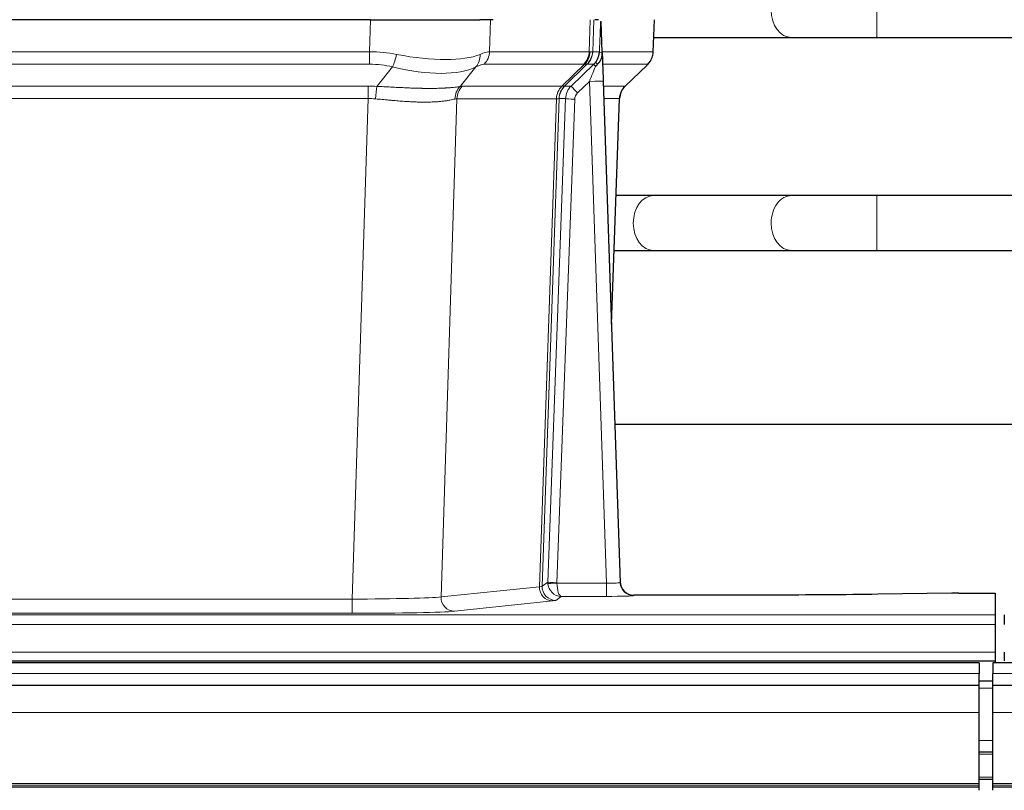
# Model space of a CAD drawing. Header units: inches. Extents: x 0 to 29700, y -16 to 21000.
# Tile 98 of 256: x 4613 to 4828, y 17328 to 17496. Entities that reach past the tile are written whole.
import ezdxf

# ---------------------------------------------------------------- set-up
doc = ezdxf.new("R2010")
doc.units = ezdxf.units.IN
doc.layers.add('1', color=7, linetype='Continuous', true_color=0xffffff)

msp = doc.modelspace()

# ---------------------------------------------------------------- linework, layer by layer
at = {"layer": '1', "color": 110, "linetype": 'Continuous', "lineweight": 13}
for p, q in [((4800.385, 17492.192), (4800.385, 17504.192)), ((4689.671, 17489.092), (4689.862, 17496.086)), ((4716.044, 17496.086), (4715.853, 17489.092)), ((4737.601, 17489.092), (4737.844, 17496.086)), ((4738.629, 17496.086), (4738.386, 17489.092)), ((4751.584, 17489.092), (4751.832, 17496.086)), ((4781.802, 17492.192), (4781.808, 17492.192)), ((4474.83, 17489.092), (4689.671, 17489.092)), ((4689.671, 17486.355), (4689.671, 17489.092)), ((4715.853, 17489.092), (4737.601, 17489.092)), ((4738.386, 17489.092), (4739.847, 17489.092)), ((4740.456, 17489.092), (4751.584, 17489.092)), ((4689.671, 17486.355), (4474.83, 17486.355)), ((4691.242, 17481.528), (4694.695, 17485.796)), ((4712.894, 17485.796), (4709.401, 17481.478)), ((4736.418, 17486.355), (4714.671, 17486.355)), ((4731.638, 17481.546), (4736.584, 17486.343)), ((4737.13, 17486.343), (4732.238, 17481.599)), ((4738.602, 17486.355), (4737.167, 17486.355)), ((4750.366, 17486.355), (4740.546, 17486.355)), ((4745.458, 17481.582), (4750.271, 17486.163)), ((4475.172, 17481.604), (4689.329, 17481.604)), ((4689.329, 17478.866), (4689.329, 17481.604)), ((4709.904, 17481.546), (4731.638, 17481.546)), ((4732.263, 17481.605), (4733.675, 17481.605)), ((4737.673, 17482.612), (4735.063, 17480.096)), ((4741.367, 17373.07), (4737.673, 17482.612)), ((4740.705, 17481.605), (4745.445, 17481.605)), ((4689.329, 17478.866), (4475.172, 17478.866)), ((4685.855, 17369.581), (4689.329, 17478.866)), ((4708.722, 17478.826), (4705.264, 17370.049)), ((4730.456, 17478.826), (4708.722, 17478.826)), ((4726.749, 17372.296), (4730.462, 17478.826)), ((4731.045, 17478.87), (4727.335, 17372.41)), ((4728.563, 17373.307), (4732.455, 17478.87)), ((4732.455, 17478.87), (4731.045, 17478.87)), ((4744.227, 17478.87), (4740.797, 17478.87)), ((4742.453, 17429.757), (4744.227, 17478.87)), ((4734.452, 17478.729), (4730.561, 17373.166)), ((4800.385, 17445.692), (4800.385, 17457.692)), ((4781.802, 17445.692), (4781.826, 17445.692)), ((4705.264, 17370.049), (4726.749, 17372.296)), ((4727.335, 17372.41), (4728.563, 17373.307)), ((4730.562, 17373.07), (4741.367, 17373.07)), ((4741.367, 17373.07), (4741.367, 17370.176)), ((4478.646, 17369.581), (4685.855, 17369.581)), ((4685.855, 17369.581), (4685.855, 17366.477)), ((4729.658, 17369.18), (4708.173, 17366.933)), ((4731.525, 17370.176), (4730.331, 17369.304)), ((4741.367, 17370.176), (4731.525, 17370.176)), ((4747.348, 17370.466), (4747.358, 17370.333)), ((4338.25, 17366.112), (4826.25, 17366.112)), ((4685.855, 17366.477), (4478.646, 17366.477)), ((4338.25, 17364.043), (4826.25, 17364.043)), ((4338.25, 17358.017), (4826.25, 17358.017)), ((4822.751, 17353.327), (3606.751, 17353.327)), ((5802.751, 17353.327), (4825.751, 17353.327)), ((4825.751, 17350.169), (4822.749, 17350.169)), ((4822.751, 17344.834), (3607.264, 17344.834)), ((5802.751, 17344.834), (4825.751, 17344.834)), ((4825.751, 17338.729), (4822.749, 17338.729)), ((4825.751, 17335.692), (4822.749, 17335.692)), ((4825.751, 17330.692), (4822.749, 17330.692)), ((4822.751, 17329.351), (3607.264, 17329.351)), ((4822.751, 17328.927), (3607.264, 17328.927)), ((5802.751, 17329.351), (4825.751, 17329.351)), ((5802.751, 17328.927), (4825.751, 17328.927))]:
    msp.add_line(p, q, dxfattribs=at)
at = {"layer": '1', "color": 2, "linetype": 'Continuous', "lineweight": 25}
for p, q in [((4689.862, 17496.086), (4474.639, 17496.086)), ((4689.862, 17496.086), (4713.721, 17496.086)), ((4716.616, 17496.086), (4713.721, 17496.086)), ((4739.655, 17496.086), (4738.87, 17496.086)), ((4751.6, 17489.076), (4751.848, 17496.086)), ((4740.462, 17488.926), (4740.235, 17495.656)), ((4751.71, 17492.192), (4781.802, 17492.192)), ((4800.385, 17492.192), (4902.79, 17492.192)), ((4740.463, 17488.876), (4740.462, 17488.926)), ((4733.675, 17481.605), (4738.602, 17486.355)), ((4745.45, 17481.562), (4750.187, 17486.071)), ((4740.671, 17482.608), (4744.36, 17373.231)), ((4742.459, 17429.583), (4744.238, 17478.857)), ((4781.802, 17457.692), (4751.699, 17457.692)), ((4905.951, 17457.692), (4800.385, 17457.692)), ((4751.699, 17445.692), (4781.802, 17445.692)), ((4800.385, 17445.692), (4905.951, 17445.692)), ((4911.333, 17407.7), (4743.241, 17407.7)), ((4744.36, 17373.231), (4744.367, 17373.097)), ((4777.25, 17370.466), (4747.348, 17370.466)), ((4816.794, 17370.874), (4800.63, 17370.63)), ((4818.293, 17370.885), (4826.25, 17370.885)), ((4826.25, 17370.885), (4826.25, 17366.112)), ((4826.25, 17366.112), (4826.25, 17364.043)), ((4828.25, 17366.112), (4828.25, 17364.043)), ((4826.25, 17364.043), (4826.25, 17358.017)), ((4826.25, 17358.017), (4826.25, 17356.086)), ((4828.25, 17358.017), (4828.25, 17356.086)), ((4822.751, 17355.692), (3606.751, 17355.692)), ((4338.25, 17356.086), (4826.25, 17356.086)), ((4822.751, 17355.692), (4822.751, 17353.327)), ((5802.751, 17355.692), (4825.751, 17355.692)), ((4825.751, 17355.692), (4825.751, 17353.327)), ((4826.25, 17356.086), (4826.25, 17355.692)), ((4822.751, 17350.691), (4822.751, 17353.327)), ((4825.751, 17350.691), (4825.751, 17353.327)), ((4822.751, 17350.692), (3607.264, 17350.692)), ((4825.751, 17351.692), (4822.749, 17351.692)), ((4822.751, 17344.834), (4822.751, 17350.692)), ((4825.751, 17344.834), (4825.751, 17350.692)), ((5802.751, 17350.692), (4825.751, 17350.692)), ((4822.751, 17329.351), (4822.751, 17344.834)), ((4825.751, 17329.351), (4825.751, 17344.834)), ((4825.751, 17336.192), (4822.749, 17336.192)), ((4822.751, 17328.502), (3607.264, 17328.502)), ((4825.751, 17330.192), (4822.749, 17330.192)), ((4822.751, 17328.927), (4822.751, 17329.351)), ((4822.751, 17328.502), (4822.751, 17328.927)), ((4822.751, 17327.836), (4822.751, 17328.502)), ((4825.751, 17328.927), (4825.751, 17329.351)), ((4825.751, 17328.502), (4825.751, 17328.927)), ((4825.751, 17327.836), (4825.751, 17328.502)), ((5802.751, 17328.502), (4825.751, 17328.502))]:
    msp.add_line(p, q, dxfattribs=at)
at = {"layer": '1', "color": 110, "linetype": 'Continuous', "lineweight": 13}
for centre, major_axis, ratio, start_param, end_param in [((4781.802, 17498.192), (0, -6), 0.7432941, 4.712389, 6.2831853), ((4689.022, 17466.232), (26.983, 1.545), 0.8452785, 1.2775604, 1.4983912), ((4694.695, 17488.673), (-0.881, -3.902), 0.2224052, 0.7930597, 1.5799958), ((4689.925, 17499.322), (-26.677, 8.186), 0.3267204, 1.882912, 2.7667489), ((4710.198, 17488.673), (1.736, -3.604), 0.8689501, 0.3464596, 1.1333957), ((4689.022, 17466.232), (27.492, 22.639), 0.1155218, 0.1441436, 0.3649744), ((4711.974, 17489.232), (0, -4), 0.9702957, 0.7679449, 1.5358897), ((4733.722, 17489.232), (0, -4), 0.9702957, 0.7679449, 1.5358897), ((4733.888, 17489.22), (-0.603, -3.954), 0.9772749, 0.9153799, 1.6837369), ((4734.353, 17489.22), (1.703, -3.619), 0.9971774, 0.3287851, 1.0971421), ((4734.391, 17489.232), (0, -4), 0.9993908, 0.7679449, 1.5358897), ((4710.591, 17466.232), (27.661, 22.629), 0.1172117, 0.1096855, 0.1416656), ((4711.741, 17499.322), (-26.658, 10.191), 0.0473724, 2.9456198, 3.0909709), ((4710.591, 17466.232), (27.808, 22.856), 0.0163197, 0.0204946, 0.0524748), ((4741.845, 17489.023), (-1.999, 0.077), 0.1036431, 0.0350743, 0.8106069), ((4747.589, 17489.232), (0, 4), 0.9993908, 3.9095375, 4.6774824), ((4689.022, 17463.355), (16.721, 16.271), 0.9721633, 0.5640914, 0.7849223), ((4689.925, 17499.322), (-25.873, 10.634), 0.4068526, 1.919368, 2.8032049), ((4691.718, 17463.355), (23.46, 22.829), 0.1194803, 0.122173, 0.3430038), ((4713.287, 17463.355), (23.636, 22.829), 0.1185164, 0.0901184, 0.1220986), ((4711.741, 17499.322), (-25.449, 12.923), 0.0600246, 2.9512599, 3.096611), ((4713.368, 17463.354), (23.81, 22.997), 0.0168485, 0.0174428, 0.0494228), ((4737.673, 17482.682), (1.856, 4.567), 0.0053314, 4.6992705, 5.4949999), ((4735.826, 17489.232), (3.533, 1.889), 0.9978056, 4.9883737, 5.134874), ((4739.991, 17484.916), (1.388, -1.44), 0.0242285, 3.1658454, 3.9417885), ((4740.577, 17485.571), (1.583, -1.222), 0.0276319, 3.169255, 3.9405385), ((4726.55, 17463.355), (23.826, 22.997), 0.016839, 6.1714068, 6.3006297), ((4688.54, 17457.604), (17.528, 16.98), 0.9676454, 0.7049967, 0.7848443), ((4691.242, 17478.65), (0.32, 3.987), 0.0824896, 0.7712526, 1.5399639), ((4712.097, 17478.601), (-0.926, 3.891), 0.9457602, 0.5436933, 1.3082514), ((4712.6, 17478.669), (0, 4), 0.9702957, 0.7679449, 1.5315264), ((4685.838, 17457.437), (24.592, 23.931), 0.1189226, 0.1216051, 0.196623), ((4734.334, 17478.669), (0, 4), 0.9702957, 0.7679449, 1.5315264), ((4734.34, 17478.669), (-0.019, 4), 0.9702844, 0.7633847, 1.5270253), ((4735.015, 17478.721), (-1.442, 3.731), 0.998056, 0.3995344, 1.1665625), ((4735.04, 17478.727), (0, 4), 0.9993908, 0.7679449, 1.5351916), ((4707.426, 17457.587), (24.848, 24.014), 0.0168508, 0.0174344, 0.0398875), ((4736.452, 17478.727), (2.83, 2.828), 0.9993905, 1.5533429, 2.3205896), ((4735.063, 17480.166), (1.388, -1.44), 0.0242285, 3.1658454, 4.7375178), ((4737.673, 17482.507), (2.998, 0.101), 0.0348797, 6.2820091, 7.8528054), ((4748.222, 17478.727), (0, -4), 0.9993908, 3.9095375, 4.6767843), ((4720.577, 17457.587), (24.879, 24.014), 0.016827, 6.2565923, 6.3006169), ((4688.54, 17454.727), (2.819, 24.028), 0.8253154, 0.0219437, 0.1017912), ((4688.534, 17454.56), (20.559, 24.143), 0.118818, 0.0965283, 0.1715462), ((4710.203, 17454.71), (20.849, 24.157), 0.0182438, 0.0122069, 0.0346602), ((4734.452, 17478.799), (1.999, -0.074), 0.0348758, 3.1764983, 4.7136745), ((4736.452, 17478.658), (1.703, 1.052), 0.998638, 1.7848012, 2.5520479), ((4723.354, 17454.71), (20.882, 24.158), 0.0154016, 6.2548756, 6.2989002), ((4751.699, 17451.692), (0, -6), 0.7432941, 3.1415927, 4.712389), ((4781.802, 17451.692), (0, -6), 0.7432941, 3.1412, 4.712389), ((4751.699, 17451.692), (0, -6), 0.7432941, 4.712389, 6.2831853), ((4781.802, 17451.692), (0, -6), 0.7432941, 4.712389, 6.2831853), ((4729.658, 17372.179), (0.312, -2.984), 0.969741, 4.5720353, 6.175756), ((4707.332, 17372.325), (20.016, 0.105), 0.0266879, 6.037898, 6.2472222), ((4730.331, 17372.303), (1.769, -2.423), 0.9990158, 4.0464368, 5.6519121), ((4731.561, 17373.201), (0.383, 2.976), 0.9995816, 1.6633903, 1.7591558), ((4730.561, 17373.236), (1.999, -0.074), 0.0348758, 3.1764983, 4.7136745), ((4730.562, 17373.14), (-1.997, -0.118), 0.0348391, 0.0373692, 1.5687431), ((4731.525, 17373.175), (-0.98, 2.84), 0.9849493, 1.294853, 2.8045628), ((4731.561, 17373.132), (0.605, 0.799), 0.9977274, 2.1837727, 2.2795383), ((4731.525, 17373.175), (-0.028, 3), 0.3214645, 1.6026847, 3.1123946), ((4741.355, 17373.332), (-3.005, 0.103), 0.0869619, 1.577888, 3.1486843), ((4747.358, 17373.332), (-2.991, -0.235), 0.9996552, 0.0000105, 1.4923863), ((4685.849, 17370.078), (20.013, 0.095), 0.0248544, 4.7125895, 6.0379715), ((4708.173, 17369.932), (0.312, -2.984), 0.969741, 4.5720353, 6.175756), ((4707.332, 17369.326), (23.014, 0), 0.0261612, 6.0380559, 6.2473801), ((4741.355, 17370.333), (-6.003, 0), 0.0262109, 1.5728579, 3.1436542), ((4685.849, 17367.079), (-23.012, 0), 0.0261647, 1.5710736, 2.8964556)]:
    msp.add_ellipse(centre, major_axis=major_axis, ratio=ratio, start_param=start_param, end_param=end_param, dxfattribs=at)
at = {"layer": '1', "color": 2, "linetype": 'Continuous', "lineweight": 25}
for centre, major_axis, ratio, start_param, end_param in [((4740.671, 17482.783), (-0.227, 6.726), 0.0008736, 0.4374328, 1.5967123), ((4747.494, 17489.04), (3.174, -2.434), 0.9869112, 6.1322815, 6.2830018), ((4748.235, 17478.704), (-3.886, 0.947), 0.998973, 5.7186048, 6.4862172), ((4747.347, 17373.469), (-0.15, 3), 0.998739, 1.5545356, 3.0917055), ((4818.296, 17370.806), (-3, 0), 0.0262223, 4.7133912, 5.2365954)]:
    msp.add_ellipse(centre, major_axis=major_axis, ratio=ratio, start_param=start_param, end_param=end_param, dxfattribs=at)
at = {"layer": '1', "color": 110, "linetype": 'Continuous', "lineweight": 13}
for points, knots in [([(4739.847, 17489.092), (4739.868, 17489.644), (4739.89, 17490.196), (4739.933, 17491.298), (4739.955, 17491.849), (4739.987, 17492.674), (4739.998, 17492.949), (4740.02, 17493.497), (4740.031, 17493.772), (4740.054, 17494.319), (4740.065, 17494.592), (4740.082, 17495), (4740.088, 17495.136), (4740.099, 17495.407), (4740.105, 17495.543), (4740.111, 17495.678)], [0, 0, 0, 0, 0.25, 0.25, 0.5, 0.5, 0.625, 0.625, 0.75, 0.75, 0.875, 0.875, 0.9375, 0.9375, 1, 1, 1, 1]), ([(4691.242, 17481.528), (4691.76, 17481.505), (4692.275, 17481.48), (4693.301, 17481.429), (4693.811, 17481.402), (4694.445, 17481.37), (4694.572, 17481.363), (4694.825, 17481.35), (4694.951, 17481.344), (4695.328, 17481.324), (4695.577, 17481.312), (4696.319, 17481.274), (4696.806, 17481.251), (4697.765, 17481.207), (4698.237, 17481.188), (4699.165, 17481.152), (4699.622, 17481.137), (4700.295, 17481.118), (4700.518, 17481.113), (4700.849, 17481.105), (4700.959, 17481.103), (4701.123, 17481.1), (4701.177, 17481.099), (4701.286, 17481.097), (4701.772, 17481.089), (4702.241, 17481.084), (4703.046, 17481.083), (4703.824, 17481.087), (4704.547, 17481.103), (4705.243, 17481.125), (4705.577, 17481.138), (4705.977, 17481.158), (4706.056, 17481.162), (4706.213, 17481.171), (4706.29, 17481.175), (4706.519, 17481.189), (4706.667, 17481.198), (4707.096, 17481.228), (4707.365, 17481.25), (4707.866, 17481.295), (4708.1, 17481.318), (4708.531, 17481.366), (4708.73, 17481.39), (4709.092, 17481.436), (4709.255, 17481.458), (4709.401, 17481.478)], [0, 0, 0, 0, 0.0625, 0.0625, 0.125, 0.125, 0.140625, 0.140625, 0.15625, 0.15625, 0.1875, 0.1875, 0.25, 0.25, 0.3125, 0.3125, 0.375, 0.375, 0.40625, 0.40625, 0.421875, 0.421875, 0.4296875, 0.4296875, 0.4375, 0.5, 0.5, 0.5625, 0.625, 0.625, 0.6875, 0.6875, 0.703125, 0.703125, 0.71875, 0.71875, 0.75, 0.75, 0.8125, 0.8125, 0.875, 0.875, 0.9375, 0.9375, 1, 1, 1, 1]), ([(4708.302, 17478.765), (4708.147, 17478.723), (4707.975, 17478.68), (4707.599, 17478.595), (4707.396, 17478.552), (4706.958, 17478.47), (4706.724, 17478.43), (4706.224, 17478.356), (4705.958, 17478.321), (4705.536, 17478.273), (4705.391, 17478.257), (4705.168, 17478.236), (4705.092, 17478.229), (4704.94, 17478.215), (4704.863, 17478.209), (4704.475, 17478.177), (4704.152, 17478.156), (4703.482, 17478.122), (4702.788, 17478.096), (4702.047, 17478.088), (4701.281, 17478.089), (4700.887, 17478.094), (4700.429, 17478.105), (4700.378, 17478.106), (4700.275, 17478.108), (4700.224, 17478.11), (4700.069, 17478.114), (4699.758, 17478.124), (4699.443, 17478.136), (4698.808, 17478.163), (4698.377, 17478.186), (4697.503, 17478.238), (4697.059, 17478.268), (4696.157, 17478.334), (4695.7, 17478.37), (4695.003, 17478.428), (4694.768, 17478.449), (4694.415, 17478.48), (4694.296, 17478.49), (4694.058, 17478.511), (4693.939, 17478.522), (4693.343, 17478.576), (4692.863, 17478.62), (4691.898, 17478.71), (4691.412, 17478.755), (4690.923, 17478.8)], [0, 0, 0, 0, 0.0625, 0.0625, 0.125, 0.125, 0.1875, 0.1875, 0.25, 0.25, 0.28125, 0.28125, 0.296875, 0.296875, 0.3125, 0.3125, 0.375, 0.375, 0.4375, 0.5, 0.5, 0.5625, 0.5625, 0.5703125, 0.5703125, 0.578125, 0.578125, 0.59375, 0.625, 0.625, 0.6875, 0.6875, 0.75, 0.75, 0.8125, 0.8125, 0.84375, 0.84375, 0.859375, 0.859375, 0.875, 0.875, 0.9375, 0.9375, 1, 1, 1, 1]), ([(4731.024, 17478.866), (4730.988, 17478.851), (4730.923, 17478.841), (4730.735, 17478.828), (4730.613, 17478.825), (4730.462, 17478.826)], [0, 0, 0, 0, 0.5, 0.5, 1, 1, 1, 1])]:
    msp.add_open_spline(points, degree=3, knots=knots, dxfattribs=at)
at = {"layer": '1', "color": 2, "linetype": 'Continuous', "lineweight": 25}
msp.add_open_spline([(4740.111, 17495.678), (4740.115, 17495.674), (4740.139, 17495.667), (4740.197, 17495.659), (4740.235, 17495.656)], degree=3, dxfattribs=at)
for points, knots in [([(4781.784, 17492.192), (4782.971, 17492.192), (4785.549, 17492.192), (4790.105, 17492.192), (4795.149, 17492.192), (4798.61, 17492.192), (4800.385, 17492.192)], [0, 0, 0, 0, 0.2501754, 0.4999946, 0.7498193, 1, 1, 1, 1]), ([(4738.994, 17486.791), (4739.011, 17486.813), (4739.027, 17486.834), (4739.06, 17486.878), (4739.075, 17486.9), (4739.122, 17486.966), (4739.153, 17487.01), (4739.24, 17487.143), (4739.294, 17487.232), (4739.394, 17487.414), (4739.441, 17487.506), (4739.505, 17487.646), (4739.526, 17487.693), (4739.565, 17487.787), (4739.584, 17487.835), (4739.637, 17487.978), (4739.669, 17488.074), (4739.725, 17488.268), (4739.749, 17488.367), (4739.791, 17488.567), (4739.808, 17488.669), (4739.827, 17488.825), (4739.833, 17488.878), (4739.842, 17488.985), (4739.845, 17489.038), (4739.847, 17489.092)], [0, 0, 0, 0, 0.03125, 0.03125, 0.0625, 0.0625, 0.125, 0.125, 0.25, 0.25, 0.375, 0.375, 0.4375, 0.4375, 0.5, 0.5, 0.625, 0.625, 0.75, 0.75, 0.875, 0.875, 0.9375, 0.9375, 1, 1, 1, 1]), ([(4739.449, 17486.392), (4739.468, 17486.415), (4739.488, 17486.438), (4739.528, 17486.481), (4739.548, 17486.503), (4739.588, 17486.545), (4739.608, 17486.565), (4739.648, 17486.607), (4739.667, 17486.628), (4739.725, 17486.691), (4739.763, 17486.733), (4739.835, 17486.819), (4739.87, 17486.864), (4739.937, 17486.954), (4739.969, 17487), (4740.015, 17487.071), (4740.03, 17487.095), (4740.059, 17487.144), (4740.074, 17487.169), (4740.143, 17487.292), (4740.193, 17487.395), (4740.279, 17487.605), (4740.316, 17487.714), (4740.354, 17487.854), (4740.362, 17487.882), (4740.376, 17487.938), (4740.382, 17487.967), (4740.401, 17488.053), (4740.412, 17488.11), (4740.44, 17488.284), (4740.465, 17488.517), (4740.468, 17488.755), (4740.463, 17488.876)], [0, 0, 0, 0, 0.03125, 0.03125, 0.0625, 0.0625, 0.09375, 0.09375, 0.125, 0.125, 0.1875, 0.1875, 0.25, 0.25, 0.3125, 0.3125, 0.34375, 0.34375, 0.375, 0.375, 0.5, 0.5, 0.625, 0.625, 0.65625, 0.65625, 0.6875, 0.6875, 0.75, 0.75, 0.875, 1, 1, 1, 1]), ([(4750.668, 17486.606), (4750.725, 17486.674), (4750.853, 17486.857), (4751.103, 17487.239), (4751.408, 17487.921), (4751.613, 17488.572), (4751.582, 17488.984), (4751.576, 17489.04)], [0, 0, 0, 0, 0.2255282, 0.4356233, 0.6511466, 0.9537437, 1, 1, 1, 1]), ([(4738.999, 17485.895), (4739.038, 17485.934), (4739.078, 17485.974), (4739.155, 17486.055), (4739.193, 17486.096), (4739.306, 17486.22), (4739.379, 17486.305), (4739.449, 17486.392)], [0, 0, 0, 0, 0.25, 0.25, 0.5, 0.5, 1, 1, 1, 1]), ([(4751.699, 17457.692), (4750.514, 17457.692), (4747.985, 17457.692), (4745.015, 17457.692), (4743.483, 17457.692)], [0, 0, 0, 0, 0.5098608, 1, 1, 1, 1]), ([(4800.385, 17457.692), (4798.611, 17457.692), (4795.153, 17457.692), (4790.115, 17457.692), (4785.564, 17457.692), (4782.988, 17457.692), (4781.802, 17457.692)], [0, 0, 0, 0, 0.2502062, 0.5000054, 0.749799, 1, 1, 1, 1]), ([(4743.052, 17445.692), (4743.137, 17445.692), (4744.823, 17445.692), (4747.938, 17445.692), (4750.514, 17445.692), (4751.699, 17445.692)], [0, 0, 0, 0, 0.0255978, 0.5124022, 1, 1, 1, 1]), ([(4781.802, 17445.692), (4782.988, 17445.692), (4785.564, 17445.692), (4790.115, 17445.692), (4795.153, 17445.692), (4798.611, 17445.692), (4800.385, 17445.692)], [0, 0, 0, 0, 0.250201, 0.4999946, 0.7497938, 1, 1, 1, 1]), ([(4800.63, 17370.63), (4797.097, 17370.576), (4793.295, 17370.535), (4785.412, 17370.48), (4781.331, 17370.466), (4777.25, 17370.466)], [0, 0, 0, 0, 0.5, 0.5, 1, 1, 1, 1])]:
    msp.add_open_spline(points, degree=3, knots=knots, dxfattribs=at)
at = {"layer": '1', "color": 110, "linetype": 'Continuous', "lineweight": 13}
for points, weights in [([(4731.638, 17481.546), (4731.641, 17481.546), (4731.643, 17481.546)], [0.499999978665, 0.500000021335, 0.499999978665]), ([(4730.462, 17478.826), (4730.459, 17478.826), (4730.456, 17478.826)], [0.500000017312, 0.499999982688, 0.500000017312])]:
    msp.add_rational_spline(points, weights, degree=2, dxfattribs=at)
msp.add_open_spline([(4731.643, 17481.546), (4731.807, 17481.552), (4732.069, 17481.566), (4732.203, 17481.587), (4732.238, 17481.599)], degree=3, dxfattribs=at)

doc.saveas('drawing.dxf')
